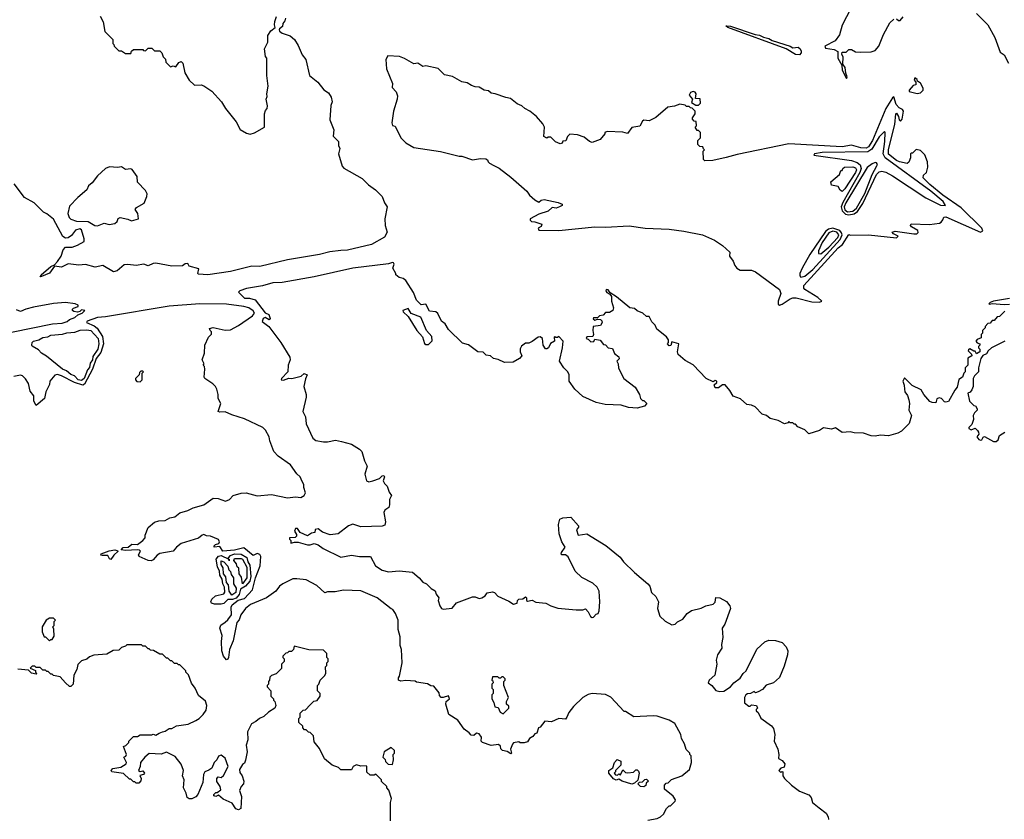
# Model space of a CAD drawing. Extents: x 2472589 to 2662339, y 701009 to 849030.
# Tile 43 of 256: x 2525490 to 2532895, y 762338 to 768354. Entities that reach past the tile are written whole.
import ezdxf

# ---------------------------------------------------------------- set-up
doc = ezdxf.new("R2010")
doc.units = 0

msp = doc.modelspace()

# ---------------------------------------------------------------- linework, layer by layer
at = {"layer": '0CON05XD'}
for points in [[(2531770, 768495), (2531676.4, 768313.6), (2531655, 768240), (2531622.5, 768195), (2531544.2, 768155), (2531550.3, 768140.3), (2531615, 768130), (2531643.3, 768115), (2531644.2, 768064.2), (2531672.5, 768012.5), (2531676.2, 767975), (2531708.3, 767911.7), (2531712.5, 767925), (2531702.5, 767952.5), (2531698.8, 767995), (2531680.7, 768020.7), (2531683, 768073), (2531672.5, 768095), (2531675, 768110), (2531705, 768110), (2531725, 768130), (2531745, 768130), (2531775, 768112.5), (2531815, 768110), (2531895, 768112.5), (2531925, 768122.5), (2531952.5, 768155), (2531986.4, 768243.6), (2532035, 768330), (2532065, 768357.5)], [(2527488.8, 768365), (2527484, 768345), (2527470, 768325), (2527467.3, 768302.7), (2527443.8, 768285), (2527442.3, 768277.7), (2527445, 768267.5), (2527463.9, 768253.9), (2527525, 768232.5), (2527557.5, 768205), (2527585, 768160), (2527615, 768090), (2527642.5, 768055), (2527670, 767935), (2527732.5, 767885), (2527777, 767827), (2527813, 767803), (2527831.7, 767771.7), (2527840, 767735), (2527830.5, 767709.5), (2527821.7, 767601.7), (2527852.5, 767525), (2527848.3, 767478.3), (2527887, 767437), (2527888.3, 767408.3), (2527897.5, 767385), (2527887.5, 767345), (2527915, 767251.2), (2527927.3, 767237.3), (2528065, 767159.2), (2528112.1, 767112.1), (2528165, 767073.8), (2528216.2, 767025), (2528233.8, 766975), (2528253.8, 766945), (2528235.7, 766855), (2528238.6, 766805), (2528253.8, 766755), (2528233, 766717), (2528135, 766662), (2527955, 766620), (2527905, 766616.2), (2527822.5, 766607.5), (2527745, 766586.1), (2527503.4, 766546.6), (2527295, 766497.1), (2527235, 766500.5), (2527075, 766459.4), (2526905, 766434.7), (2526835, 766440), (2526830, 766445), (2526838.3, 766478.3), (2526765, 766500), (2526755, 766520), (2526735, 766517.5), (2526715, 766502.5), (2526635, 766498.6), (2526515, 766521.5), (2526495, 766520), (2526455, 766501.9), (2526424.1, 766514.1), (2526365, 766504.3), (2526302.1, 766512.1), (2526275, 766510), (2526222.5, 766465), (2526195, 766458), (2526115, 766503.8), (2526057.7, 766492.3), (2525985, 766513.1), (2525935, 766507.5), (2525855, 766516.4), (2525805, 766491.3), (2525750.9, 766499.1), (2525715, 766446.7), (2525655, 766420.6)], [(2526095, 768380), (2526117, 768337), (2526130, 768265), (2526190, 768205), (2526190, 768175), (2526198.3, 768168.3), (2526200, 768155), (2526235, 768120), (2526255, 768120), (2526285, 768100), (2526325, 768100), (2526331.7, 768118.3), (2526345, 768130), (2526415, 768130), (2526421.7, 768121.7), (2526435, 768120), (2526455, 768140), (2526485, 768140), (2526505, 768120), (2526545, 768120), (2526560, 768105), (2526570, 768075), (2526587, 768057), (2526590, 768035), (2526625, 768000), (2526645, 768007.5), (2526665, 768000), (2526687, 768033), (2526705, 768040), (2526716.4, 768026.4), (2526732.5, 767955), (2526765, 767900), (2526805, 767862.5), (2526855, 767863.3), (2526875, 767856.7), (2526935, 767817.5), (2527007.5, 767735), (2527037.5, 767685), (2527117.5, 767585), (2527147, 767527), (2527195, 767500), (2527223.6, 767493.6), (2527255, 767502.5), (2527330, 767545), (2527330, 767645), (2527338.3, 767671.7), (2527350, 767685), (2527352.5, 767705), (2527342.5, 767755), (2527350, 767775), (2527347.5, 767795), (2527357.5, 767855), (2527347.5, 767935), (2527347.5, 768065), (2527338.3, 768078.3), (2527330, 768135), (2527356.2, 768183.8), (2527356.2, 768235), (2527380, 768270), (2527412, 768295), (2527405.6, 768315), (2527408.3, 768341.7), (2527421.7, 768378.3)], [(2532085, 768360), (2532098.3, 768348.3), (2532111.7, 768348.3), (2532135, 768376.7)], [(2532685, 768400), (2532772.5, 768315), (2532825, 768220), (2532865, 768110), (2532895, 768090), (2532927.7, 768027.7)], [(2531355, 768090.6), (2531325, 768091.1), (2531255.4, 768135.4), (2530816.7, 768295), (2530801.7, 768308.3), (2530835, 768306.2), (2531022.6, 768242.6), (2531055, 768236.9), (2531082.9, 768222.9), (2531125, 768212.9), (2531148.7, 768198.7), (2531285, 768156.1), (2531305, 768142.1), (2531345, 768147.8), (2531360, 768135), (2531367.5, 768117.5), (2531366.3, 768103.7), (2531355, 768090.6)], [(2531205, 766206.7), (2531225, 766212.5), (2531284.2, 766255), (2531305, 766262.1), (2531328.7, 766261.3), (2531447.6, 766232.4), (2531505, 766228.8), (2531522.5, 766235), (2531493.8, 766265), (2531395, 766323.6), (2531386.4, 766335), (2531386.2, 766355), (2531645, 766636.4), (2531678.5, 766661.5), (2531725, 766736.7), (2531735, 766732.5), (2531875, 766735.8), (2532085, 766713.3), (2532097.5, 766725), (2532061.7, 766741.7), (2532052.5, 766755), (2532075, 766763.8), (2532215, 766743.8), (2532236.1, 766743.9), (2532248.3, 766751.7), (2532245, 766767.5), (2532197.5, 766795), (2532190, 766805), (2532195, 766817.5), (2532333, 766813), (2532407, 766823), (2532420, 766830), (2532431.7, 766848.3), (2532440.7, 766869.3), (2532455, 766871.2), (2532715, 766756.2), (2532733.3, 766765), (2532725.8, 766785), (2532569.6, 766939.6), (2532432.3, 767035), (2532334.5, 767115), (2532284, 767165), (2532287.5, 767185), (2532310, 767205), (2532320, 767245), (2532317.5, 767285), (2532297, 767337), (2532265, 767370), (2532233, 767377), (2532205, 767350), (2532195, 767350), (2532190, 767345), (2532190, 767315), (2532177, 767283), (2532165, 767272.5), (2532107.5, 767285), (2532085, 767295.8), (2532025, 767342.5), (2532025, 767377.5), (2532072.9, 767565), (2532078.8, 767645), (2532085, 767651.2), (2532098.8, 767625), (2532105, 767600), (2532115, 767590), (2532126, 767605), (2532135.8, 767665.8), (2532128.9, 767678.9), (2532105, 767691.9), (2532082.5, 767715), (2532065, 767772.5), (2532055, 767766.7), (2532003.9, 767686.1), (2531905, 767444.6), (2531875, 767397.5), (2531855, 767387.6), (2531815, 767389.2), (2531745, 767408.8), (2531675, 767397.5), (2531275, 767419.6), (2530885, 767340), (2530803.5, 767316.5), (2530704.2, 767294.2), (2530643.3, 767293.3), (2530631.7, 767301.7), (2530630, 767365), (2530640, 767375), (2530631.7, 767381.7), (2530628.3, 767398.3), (2530605, 767400), (2530590, 767415), (2530590, 767445), (2530610, 767465), (2530610, 767505), (2530595, 767520), (2530585, 767520), (2530570, 767545), (2530580, 767555), (2530578.3, 767588.3), (2530561.7, 767591.7), (2530550, 767605), (2530550, 767615), (2530570, 767645), (2530570, 767665), (2530548.3, 767688.3), (2530535, 767690), (2530525, 767700), (2530505, 767700), (2530495, 767710), (2530455, 767717.5), (2530415, 767702.5), (2530365, 767696.7), (2530275, 767617.5), (2530225, 767592.5), (2530185, 767597.5), (2530175, 767590), (2530155, 767553.3), (2530095, 767542.5), (2530061.7, 767498.3), (2530025, 767506.7), (2529908.3, 767511.7), (2529890, 767505), (2529890, 767495), (2529855, 767452.5), (2529795, 767431.2), (2529775, 767436.7), (2529735, 767470), (2529685, 767486.7), (2529628.3, 767491.7), (2529610, 767475), (2529598.3, 767441.7), (2529575, 767440), (2529570, 767425), (2529555, 767420), (2529520, 767435), (2529485, 767470), (2529465, 767470), (2529455, 767462.5), (2529432.5, 767475), (2529437.5, 767545), (2529425, 767570), (2529376.4, 767626.4), (2529326.1, 767666.1), (2529290, 767685), (2529266.1, 767706.1), (2529231.7, 767721.7), (2529181.7, 767761.7), (2529145, 767767.5), (2529067, 767797), (2529035, 767802.5), (2529015, 767820), (2528983.3, 767823.3), (2528945, 767847.5), (2528915, 767850), (2528888.3, 767858.3), (2528855, 767880), (2528815, 767887.5), (2528745, 767927.5), (2528685, 767940), (2528637, 767987), (2528545, 768007.5), (2528523, 768003), (2528485, 768027.5), (2528455, 768022.5), (2528385, 768062.5), (2528346.4, 768076.4), (2528258.3, 768081.7), (2528242.5, 768055), (2528248.8, 767985), (2528293.3, 767875), (2528292, 767845), (2528321.4, 767811.4), (2528331.4, 767781.4), (2528329.8, 767755), (2528302.6, 767665), (2528288.3, 767578.3), (2528295, 767557.5), (2528315, 767552.5), (2528356.7, 767465), (2528395, 767426.7), (2528455, 767393.3), (2528655, 767362.5), (2528795, 767327.5), (2528815, 767327.5), (2528895, 767300), (2528955, 767308.8), (2528996.2, 767306.2), (2529009.3, 767299.3), (2529012.5, 767285), (2529023.6, 767273.6), (2529055, 767256.7), (2529095, 767236.7), (2529185, 767170), (2529303, 767063), (2529323.6, 767033.6), (2529365, 766997.5), (2529395, 766980), (2529413, 766997), (2529435, 767000), (2529539.3, 766979.3), (2529570, 766965), (2529570, 766955), (2529550, 766945), (2529525, 766936.7), (2529495, 766940), (2529465, 766912.5), (2529395, 766891.2), (2529330, 766855), (2529330, 766845), (2529340, 766835), (2529365, 766833.8), (2529416.4, 766816.4), (2529413, 766797), (2529390, 766785), (2529395, 766770), (2529545, 766768), (2529815, 766795.7), (2529895, 766793.8), (2530075, 766802.9), (2530195, 766785.6), (2530375, 766778.9), (2530485, 766763.8), (2530625.5, 766735.5), (2530715, 766695.5), (2530775.8, 766655), (2530831.2, 766605), (2530827.5, 766575), (2530856.1, 766536.1), (2530867.5, 766505), (2530883.6, 766483.6), (2530908.3, 766468.3), (2530995, 766468.8), (2531025, 766457.1), (2531205.2, 766325.2), (2531214.5, 766295), (2531194.3, 766235), (2531193.8, 766213.8), (2531205, 766206.7)], [(2532239.3, 767799.3), (2532265, 767803.3), (2532286.1, 767823.9), (2532285, 767840), (2532265, 767877.5), (2532241.7, 767891.7), (2532240, 767905), (2532223, 767917), (2532218.3, 767898.3), (2532230, 767885), (2532230, 767865), (2532210.7, 767859.3), (2532180, 767825), (2532180, 767815), (2532239.3, 767799.3)], [(2530595, 767710), (2530610, 767725), (2530608.3, 767758.3), (2530571.7, 767761.7), (2530578.8, 767795), (2530569.4, 767809.4), (2530555, 767814.2), (2530535, 767805.8), (2530526, 767785), (2530550, 767755), (2530541.7, 767731.7), (2530575, 767710), (2530595, 767710)], [(2531725, 766886.7), (2531765, 766894.2), (2531790.3, 766909.7), (2531830, 766970), (2531935, 767190.5), (2531955, 767208.8), (2531975, 767214.1), (2532005, 767206.3), (2532055, 767178.8), (2532305, 767013.8), (2532415, 766959.5), (2532452.5, 766955), (2532435.5, 766985), (2532342.8, 767065), (2531999.8, 767315), (2531983.5, 767345), (2531996.5, 767436.5), (2532000, 767505), (2531995, 767513.3), (2531955, 767472.2), (2531899.1, 767380.9), (2531869, 767361), (2531525, 767355.3), (2531467.5, 767345), (2531462.5, 767335), (2531745, 767293.9), (2531789.3, 767279.3), (2531811.8, 767261.8), (2531819.8, 767235), (2531809.8, 767205), (2531680.8, 766979.2), (2531667.7, 766945), (2531674.7, 766914.7), (2531701.9, 766891.9), (2531725, 766886.7)], [(2531715, 766909.3), (2531755, 766914.2), (2531783.3, 766935), (2531845, 767046.6), (2531901, 767189), (2531937.5, 767255), (2531941.2, 767265), (2531935, 767276.2), (2531925, 767278.8), (2531900.9, 767269.1), (2531865, 767242), (2531704.3, 766975), (2531691.8, 766945), (2531695, 766924.1), (2531715, 766909.3)], [(2526075, 766804.2), (2526125, 766823.3), (2526162.2, 766812.2), (2526205, 766820.6), (2526224, 766835), (2526231.7, 766858.3), (2526245, 766866.7), (2526304.1, 766854.1), (2526331.2, 766841.2), (2526383.3, 766855), (2526378, 766895), (2526357.5, 766925), (2526369.3, 766940.7), (2526426.1, 766973.9), (2526446.7, 767025), (2526448.8, 767045), (2526435, 767070), (2526375, 767132.5), (2526374, 767175), (2526335, 767228.1), (2526325, 767233.1), (2526285, 767226.2), (2526255, 767248), (2526225, 767242), (2526165, 767246.9), (2526134.5, 767235.5), (2526075, 767178.8), (2526035, 767126.7), (2526007.5, 767105), (2525995, 767073.3), (2525927.5, 767015), (2525865, 766950), (2525852.5, 766895), (2525862.5, 766865), (2525875, 766852.5), (2525917, 766837), (2526005, 766836.7), (2526055, 766806.2), (2526075, 766804.2)], [(2531675, 767062.5), (2531660.7, 767070.7), (2531645, 767100), (2531595, 767110), (2531590, 767135), (2531655, 767190), (2531665, 767220), (2531675, 767220), (2531680, 767235), (2531692.5, 767245), (2531755, 767245.9), (2531775, 767238.8), (2531783.5, 767225), (2531775, 767203.1), (2531695, 767081.2), (2531675, 767062.5)], [(2525655, 766420.6), (2525645, 766420), (2525651.9, 766435), (2525725, 766497.5), (2525751.2, 766508.8), (2525773.1, 766535), (2525801.2, 766575), (2525816.4, 766623.6), (2525835, 766642.5), (2525885, 766642.5), (2525925, 766657.5), (2525974, 766685), (2525976, 766705), (2525954, 766774), (2525941.7, 766781.7), (2525908.7, 766771.3), (2525879.4, 766730.6), (2525855, 766712.5), (2525835, 766711.2), (2525815, 766723.3), (2525745, 766852.5), (2525695, 766892.5), (2525670, 766905), (2525600, 766975), (2525527, 767017), (2525449.3, 767119.3)], [(2531365.9, 766415.9), (2531395, 766424.1), (2531455.2, 766475), (2531660.4, 766699.6), (2531674.9, 766735), (2531671.4, 766751.4), (2531658.1, 766768.1), (2531605, 766786.2), (2531572.3, 766777.8), (2531550.4, 766759.6), (2531432.5, 766587.5), (2531374.2, 766485), (2531358.2, 766445), (2531357.1, 766427.1), (2531365.9, 766415.9)], [(2531515, 766592.5), (2531575, 766643.3), (2531642.7, 766715), (2531649.6, 766735), (2531635, 766754.5), (2531605, 766763.9), (2531575, 766751.2), (2531525, 766677.7), (2531496.9, 766615), (2531498.8, 766595), (2531515, 766592.5)], [(2528635, 766142.5), (2528620, 766155), (2528571.7, 766161.7), (2528545, 766212.5), (2528508.3, 766208.3), (2528474.1, 766244.1), (2528450.7, 766300.7), (2528395, 766392.5), (2528375, 766407.5), (2528345, 766413.3), (2528320, 766435), (2528320, 766445), (2528297.5, 766485), (2528306.7, 766515), (2528302.5, 766525), (2528295, 766526.4), (2528265, 766517.8), (2527994.4, 766485.6), (2527705, 766420.2), (2527465, 766377.8), (2527395, 766375.2), (2527315, 766350.5), (2527195, 766331.2), (2527146.7, 766315), (2527136.2, 766305), (2527180.3, 766259.7), (2527219.3, 766259.3), (2527261.2, 766245), (2527335, 766147.5), (2527365, 766136.2), (2527373.6, 766106.4), (2527367.5, 766095), (2527335, 766113.8), (2527320.8, 766105), (2527313.3, 766083.3), (2527365, 766046.2), (2527452.9, 765925), (2527522.5, 765815), (2527523.3, 765795), (2527510, 765755), (2527507.5, 765705), (2527460, 765655), (2527457.5, 765645), (2527475, 765642), (2527513.8, 765656.2), (2527535.9, 765654.1), (2527607, 765673), (2527628.3, 765691.7), (2527651.7, 765681.7), (2527638.3, 765651.7), (2527627, 765593), (2527643.8, 765535), (2527644, 765515), (2527620, 765405), (2527640, 765365), (2527645, 765312.5), (2527694.2, 765204.2), (2527717.5, 765187.5), (2527775, 765177.8), (2527805, 765176.9), (2527865, 765190), (2527910.9, 765180.9), (2527985, 765161.5), (2528045, 765123.5), (2528063.3, 765105), (2528082.9, 765035), (2528104.3, 764995), (2528086, 764935), (2528097.5, 764885), (2528115, 764876.7), (2528146, 764884), (2528197, 764903), (2528215, 764922.5), (2528227.5, 764925), (2528232.5, 764915), (2528222.5, 764885), (2528232.5, 764865), (2528252.5, 764845), (2528269.3, 764799.3), (2528287.5, 764775), (2528272.5, 764745), (2528272.5, 764705), (2528266.1, 764683.9), (2528237, 764663), (2528227.5, 764645), (2528240, 764575), (2528235, 764550), (2528216.4, 764543.6), (2528055, 764538.8), (2527995, 764559.2), (2527963, 764547), (2527885, 764486.7), (2527825, 764477.5), (2527768.3, 764498.3), (2527735, 764522.5), (2527711.7, 764518.3), (2527710, 764495), (2527685, 764490), (2527655, 764470), (2527600, 764495), (2527580, 764525), (2527565, 764526.7), (2527556.7, 764505), (2527571.7, 764481.7), (2527571.7, 764468.3), (2527561.7, 764458.3), (2527520, 764455), (2527520, 764445), (2527530, 764435), (2527530, 764415), (2527557, 764423), (2527585, 764422.5), (2527655, 764403.3), (2527675, 764402.9), (2527705, 764412.5), (2527735, 764403.3), (2527772.5, 764375), (2527905, 764310), (2527985, 764325.8), (2528045, 764314), (2528127.5, 764315), (2528166.2, 764245), (2528215, 764211.2), (2528265, 764199.2), (2528345, 764207.5), (2528445, 764196.7), (2528493.3, 764155), (2528520.8, 764120.8), (2528548.3, 764108.3), (2528583.9, 764073.9), (2528615, 764057.5), (2528621.7, 764031.7), (2528642.5, 764005), (2528637.5, 763985), (2528650, 763945), (2528663.6, 763923.6), (2528675, 763917.5), (2528743.6, 763926.4), (2528775, 763967.5), (2528895, 764012.5), (2528915, 764012.5), (2528945, 764000), (2528966.4, 764003.6), (2528990, 764020), (2529005, 764042.5), (2529045, 764050), (2529060, 764045), (2529085.9, 764015.9), (2529169.5, 763979.5), (2529205, 763956.2), (2529232.5, 763965), (2529234, 763985), (2529245, 763994), (2529273.6, 763996.4), (2529295, 764012.5), (2529302.5, 764005), (2529302.5, 763985), (2529308.3, 763978.3), (2529345, 763987.5), (2529370.7, 763970.7), (2529446.2, 763963.8), (2529485, 763943.3), (2529537, 763927), (2529675, 763912.5), (2529725, 763912.5), (2529745, 763920), (2529765, 763897.5), (2529782.9, 763862.9), (2529795, 763856.2), (2529805, 763857.5), (2529825, 763880), (2529840, 763885), (2529847.5, 763905), (2529852.5, 763975), (2529847.5, 764055), (2529832.5, 764085), (2529800, 764115), (2529717, 764157), (2529667.5, 764205), (2529615, 764312.5), (2529595, 764327.5), (2529568.3, 764328.3), (2529563.6, 764333.6), (2529564, 764345), (2529592.5, 764385), (2529566.2, 764425), (2529546.7, 764485), (2529543.3, 764555), (2529553.3, 764595), (2529573.9, 764606.1), (2529635, 764610), (2529693.8, 764545), (2529693.3, 764535), (2529676.7, 764515), (2529690, 764475), (2529756.4, 764486.4), (2529898.2, 764398.2), (2530005, 764310.6), (2530031.1, 764275), (2530113.7, 764193.7), (2530215, 764108.9), (2530228.8, 764091.2), (2530241.2, 764045), (2530274.1, 764014.1), (2530293.8, 763975), (2530288, 763925), (2530304.2, 763865), (2530345, 763828.8), (2530395, 763802), (2530420, 763805), (2530436.4, 763823.6), (2530477.3, 763842.7), (2530510, 763885), (2530542.3, 763907.7), (2530615, 763926.7), (2530650, 763945), (2530705, 763956.7), (2530719.5, 763970.5), (2530725, 764006.7), (2530755, 764003.8), (2530806.4, 763976.4), (2530830, 763945), (2530835.7, 763925), (2530793, 763807), (2530772, 763775), (2530777.5, 763705), (2530768.3, 763651.7), (2530770, 763625), (2530738, 763575), (2530728.8, 763535), (2530733.8, 763505), (2530717.7, 763422.3), (2530676, 763385), (2530667.5, 763365), (2530695, 763343.3), (2530725, 763306.7), (2530755, 763298.8), (2530787, 763303), (2530835, 763333.3), (2530860, 763365), (2530909.5, 763400.5), (2530930, 763435), (2530952.5, 763455), (2531035, 763616.7), (2531095, 763673.3), (2531125, 763686.2), (2531175, 763683.8), (2531225, 763666.7), (2531255.8, 763635.8), (2531266, 763605), (2531264.2, 763575), (2531240.3, 763489.7), (2531204.3, 763405.7), (2531160, 763365), (2531105, 763346.7), (2531075.8, 763314.2), (2531045, 763297.5), (2531025, 763290), (2531015, 763300), (2530987, 763283), (2530965, 763282.5), (2530950, 763275), (2530940, 763255), (2530940, 763215), (2530975, 763190), (2530985, 763190), (2530995, 763200), (2531032.5, 763195), (2531040, 763175), (2531030, 763165), (2531030, 763155), (2531045, 763140), (2531065, 763097.5), (2531145, 763040), (2531159.7, 763019.7), (2531170, 762975), (2531164, 762925), (2531192.5, 762865), (2531200, 762825), (2531197.5, 762795), (2531225, 762779.4), (2531243.3, 762755), (2531239.1, 762730.9), (2531215, 762723.3), (2531200, 762705), (2531215, 762690), (2531223, 762697), (2531230, 762695), (2531230, 762665), (2531242.5, 762645), (2531293.6, 762593.6), (2531355, 762550), (2531425, 762522.5), (2531441.7, 762501.7), (2531452.5, 762465), (2531503.9, 762423.9), (2531555, 762383.3), (2531571.2, 762355), (2531574, 762335)], [(2532898.3, 766161.7), (2532858.3, 766121.7), (2532841.7, 766118.3), (2532818.3, 766091.7), (2532805, 766090), (2532788.3, 766071.7), (2532771.7, 766068.3), (2532750, 766045), (2532750, 766035), (2532730, 766015), (2532730, 765995), (2532720, 765985), (2532720, 765960), (2532691.7, 765948.3), (2532680, 765935), (2532691.7, 765921.7), (2532710, 765915), (2532710, 765905), (2532700, 765895), (2532700, 765885), (2532710, 765875), (2532710, 765855), (2532685, 765840), (2532675, 765860), (2532665, 765860), (2532635, 765877.5), (2532625, 765870), (2532623, 765863), (2532648.3, 765838.3), (2532650, 765825), (2532621.7, 765808.3), (2532620, 765755), (2532600, 765735), (2532600, 765705), (2532590, 765695), (2532580, 765665), (2532553, 765647), (2532541.7, 765588.3), (2532523, 765567), (2532475, 765482.5), (2532455, 765476.7), (2532445, 765480), (2532423, 765503), (2532405, 765510), (2532388.8, 765501.2), (2532380, 765470), (2532353, 765473), (2532335, 765482.5), (2532290, 765535), (2532269.3, 765569.3), (2532202.5, 765602.5), (2532145, 765660), (2532132.5, 765635), (2532143, 765603), (2532143.8, 765575), (2532146.7, 765555), (2532166.1, 765526.1), (2532176.7, 765495), (2532183.3, 765465), (2532177, 765417), (2532196.7, 765375), (2532180, 765315), (2532123, 765257), (2532095, 765242.5), (2532025, 765223.3), (2531965, 765228.8), (2531925, 765220), (2531893.9, 765223.9), (2531835, 765243.8), (2531765, 765246.2), (2531735, 765253.3), (2531675, 765247.5), (2531625, 765282.5), (2531595, 765272.5), (2531535, 765282.5), (2531505, 765262.5), (2531425, 765237.5), (2531395, 765267.5), (2531341.7, 765291.7), (2531325, 765310), (2531315, 765310), (2531305, 765320), (2531285, 765320), (2531275, 765330), (2531268.3, 765321.7), (2531243, 765313), (2531195, 765337.5), (2531135, 765352.5), (2531106.2, 765376.2), (2531075, 765386.7), (2531021.2, 765441.2), (2530995, 765454), (2530958.8, 765458.8), (2530912.3, 765502.3), (2530855, 765521.2), (2530831.2, 765565), (2530795, 765605.8), (2530775, 765606.2), (2530745, 765583.3), (2530720, 765585), (2530713.3, 765606.7), (2530732.5, 765625), (2530732.5, 765635), (2530721.7, 765638.3), (2530705, 765630), (2530653.9, 765653.9), (2530555, 765757.5), (2530495, 765790), (2530443.3, 765835), (2530437.5, 765855), (2530447.5, 765915), (2530395, 765930), (2530388.3, 765901.7), (2530375, 765900), (2530362.5, 765915), (2530370, 765925), (2530370, 765945), (2530355, 765967.5), (2530282.5, 766025), (2530270, 766055), (2530245, 766080), (2530225, 766120), (2530205, 766120), (2530177, 766147), (2530133, 766163), (2530115, 766180), (2530080, 766185), (2529979.3, 766269.3), (2529930, 766300), (2529915, 766322.5), (2529900, 766325), (2529897.5, 766315), (2529905, 766302.5), (2529928.3, 766288.3), (2529941.7, 766271.7), (2529940, 766235), (2529956.7, 766185), (2529950, 766165), (2529925, 766150), (2529895, 766150), (2529878.3, 766131.7), (2529850, 766125), (2529835, 766110), (2529805, 766110), (2529803, 766103), (2529815, 766092.5), (2529835, 766100), (2529858.3, 766098.3), (2529868.3, 766088.3), (2529870, 766075), (2529857, 766053), (2529803.3, 766046.7), (2529800, 766015), (2529806.7, 765985), (2529800, 765970), (2529755, 765967.5), (2529750, 765955), (2529765, 765950), (2529785, 765930), (2529808.3, 765931.7), (2529815, 765950), (2529855, 765942.5), (2529881.2, 765911.2), (2529895, 765906.7), (2529915, 765886.2), (2529949.3, 765879.3), (2529963.6, 765843.6), (2529997, 765817), (2529998.3, 765801.7), (2529980, 765785), (2529990, 765765), (2529993, 765733), (2530032.5, 765655), (2530119.3, 765589.3), (2530152.5, 765535), (2530160, 765505), (2530175, 765490), (2530185, 765490), (2530207, 765467), (2530190, 765445), (2530135, 765430), (2530070, 765435), (2530014.3, 765454.3), (2529892.3, 765457.7), (2529825, 765472.9), (2529725, 765519.2), (2529664.3, 765574.3), (2529622.5, 765635), (2529621.7, 765681.7), (2529612.5, 765705), (2529582.5, 765735), (2529550, 765785), (2529572.5, 765885), (2529577.5, 765935), (2529545, 765970), (2529535, 765962.5), (2529522.5, 765962.5), (2529515, 765970), (2529510, 765965), (2529512.5, 765935), (2529482.3, 765917.7), (2529466.2, 765885), (2529455, 765876.7), (2529445, 765877.5), (2529427.5, 765905), (2529422.5, 765955), (2529405, 765966.7), (2529390, 765965), (2529345, 765932.5), (2529319.3, 765920.7), (2529295, 765920), (2529263.6, 765896.4), (2529253.6, 765876.4), (2529253.3, 765855), (2529267.5, 765825), (2529250, 765805), (2529201.7, 765778.3), (2529135, 765775.8), (2529088.5, 765798.5), (2529052.5, 765805), (2529030, 765825), (2528999.3, 765829.3), (2528975, 765853.3), (2528935, 765856.2), (2528865, 765907.5), (2528819.3, 765919.3), (2528715, 766022.5), (2528690, 766065), (2528663.3, 766085), (2528635, 766142.5)], [(2525427.4, 766002.6), (2525735.8, 766065.8), (2525809.3, 766070.7), (2525847.5, 766082.5), (2525865, 766097.5), (2525905, 766113.3), (2525926.4, 766133.6), (2525960, 766145), (2525980, 766165), (2525955, 766170), (2525942.5, 766157.5), (2525925, 766152.5), (2525898.3, 766158.3), (2525887.5, 766165), (2525886.7, 766175), (2525895, 766183.3), (2525930, 766195), (2525930, 766205), (2525906.1, 766216.1), (2525835, 766226.7), (2525745, 766218.6), (2525595, 766190.9), (2525535, 766176), (2525495, 766158.8), (2525465, 766170.6)], [(2530215, 762330), (2530285, 762342.5), (2530310, 762355), (2530333, 762377), (2530355, 762420), (2530375, 762440), (2530385, 762440), (2530420, 762475), (2530422.5, 762485), (2530405, 762512.5), (2530340, 762565), (2530340, 762595), (2530351.7, 762608.3), (2530368.3, 762611.7), (2530393, 762637), (2530470, 762665), (2530528.3, 762711.7), (2530542.5, 762765), (2530540, 762815), (2530530, 762825), (2530530, 762835), (2530503, 762863), (2530490, 762905), (2530467.5, 762945), (2530463.3, 762975), (2530418.3, 763058.3), (2530375, 763082.5), (2530285, 763112.5), (2530255, 763116.7), (2530108.3, 763108.3), (2530045, 763150), (2530035, 763150), (2529936.4, 763256.4), (2529895, 763277.5), (2529795, 763283.3), (2529765, 763276.7), (2529726.1, 763253.9), (2529655, 763187.5), (2529619.3, 763140.7), (2529606.2, 763105), (2529595, 763091.2), (2529545, 763096.7), (2529489.3, 763070.7), (2529440, 763075), (2529405, 763030), (2529392.5, 763025), (2529380, 762985), (2529365, 762980), (2529349.3, 762960.7), (2529323.6, 762946.4), (2529308.3, 762921.7), (2529283, 762913), (2529255, 762912.5), (2529245, 762920), (2529205, 762913.3), (2529196.1, 762903.9), (2529182.5, 762865), (2529190, 762835), (2529185, 762830), (2529157, 762847), (2529120, 762855), (2529108.3, 762868.3), (2529107, 762887), (2529091.7, 762901.7), (2529035, 762892.5), (2528970, 762915), (2528960, 762925), (2528962.5, 762955), (2528945, 762980), (2528925, 762986.7), (2528905, 762967.5), (2528885, 762970), (2528869.5, 762989.5), (2528833.8, 763015), (2528785, 763082.5), (2528717.5, 763125), (2528693.8, 763205), (2528697.5, 763225), (2528722.5, 763245), (2528715.8, 763265.8), (2528675, 763253.3), (2528660, 763255), (2528648.3, 763268.3), (2528645, 763290), (2528605, 763340), (2528583, 763343), (2528557, 763357), (2528475, 763370), (2528465, 763377.5), (2528395, 763382.5), (2528357, 763377), (2528340, 763385), (2528338.3, 763401.7), (2528347.5, 763415), (2528367.5, 763515), (2528362.5, 763615), (2528352.5, 763645), (2528351.7, 763711.7), (2528337.5, 763765), (2528337, 763837), (2528317, 763887), (2528296.4, 763916.4), (2528285, 763922.5), (2528177.5, 764005), (2528055, 764056.7), (2527925, 764062.5), (2527861.7, 764048.3), (2527805, 764050), (2527785, 764042.5), (2527725, 764097.5), (2527645, 764139.2), (2527575, 764148), (2527545, 764146), (2527469.7, 764110.3), (2527445, 764091.2), (2527415.5, 764054.5), (2527345.4, 764004.6), (2527225, 763954.3), (2527187.1, 763925), (2527154, 763875), (2527140.9, 763839.1), (2527122.2, 763817.8), (2527095, 763680), (2527068.2, 763615), (2527060, 763555), (2527055, 763542.5), (2527045, 763537.5), (2527023.8, 763565), (2527010, 763605), (2527006.9, 763675), (2527011.7, 763721.7), (2526994, 763775), (2527001.7, 763798.3), (2527035, 763821.4), (2527055, 763837.5), (2527082.9, 763875), (2527080.6, 763935), (2527088.3, 763951.7), (2527133.7, 763986.3), (2527181.7, 763998.3), (2527239.8, 764065), (2527263.5, 764155), (2527299.4, 764245), (2527303.8, 764315), (2527295, 764330), (2527275, 764338.8), (2527245, 764323.8), (2527175, 764379.2), (2527105, 764362.7), (2527018.8, 764355), (2526995, 764390.8), (2526953.8, 764385), (2526951.4, 764395), (2526962, 764405), (2526987.2, 764412.8), (2526991.8, 764425), (2526985, 764442.5), (2526925, 764468.8), (2526895, 764470.7), (2526875, 764479.5), (2526863.3, 764476.7), (2526835, 764452.2), (2526705, 764413.2), (2526669.4, 764385), (2526645, 764354.2), (2526545, 764338.8), (2526524.1, 764325.9), (2526495, 764288.8), (2526477.7, 764282.3), (2526456.2, 764283.8), (2526387.5, 764315), (2526383, 764327), (2526397.5, 764355), (2526391.7, 764361.7), (2526375, 764366), (2526285, 764360), (2526253.3, 764365), (2526267, 764383), (2526305, 764386.2), (2526333.4, 764406.6), (2526375, 764406.2), (2526416.7, 764435), (2526432.5, 764455), (2526433.3, 764475), (2526456.4, 764533.6), (2526505, 764573.3), (2526536.4, 764583.6), (2526585, 764586.7), (2526620, 764605), (2526656.1, 764613.9), (2526695, 764642.5), (2526755, 764660), (2526795, 764681.2), (2526875, 764703.3), (2526946.1, 764753.9), (2526982.3, 764752.3), (2527038.3, 764731.7), (2527067.5, 764745), (2527095, 764773.3), (2527155, 764791.2), (2527193.6, 764793.6), (2527275, 764771.2), (2527385, 764782), (2527505, 764755.8), (2527565, 764764), (2527605, 764758.8), (2527630, 764775), (2527638.8, 764795), (2527626.2, 764835), (2527626.7, 764855), (2527607.7, 764897.7), (2527600, 764915), (2527575, 764937.5), (2527526.7, 765005), (2527435, 765070), (2527402.5, 765105), (2527372.5, 765185), (2527367.5, 765215), (2527337.5, 765265), (2527317.5, 765285), (2527181.7, 765351.7), (2527085, 765380), (2527035, 765403.3), (2526995, 765400), (2526982.5, 765405), (2527003.3, 765465), (2526982.5, 765505), (2526982.5, 765535), (2526972.5, 765575), (2526962.5, 765595), (2526942.5, 765615), (2526882.5, 765655), (2526877.5, 765665), (2526882.5, 765725), (2526880, 765745), (2526870, 765755), (2526877.5, 765765), (2526862.5, 765795), (2526880, 765845), (2526882.5, 765905), (2526910, 765965), (2526931.7, 765988.3), (2526932.5, 766005), (2526922.5, 766015), (2526918.3, 766031.7), (2526945, 766038), (2527035, 766018.6), (2527075, 766021.5), (2527135, 766053.8), (2527240.8, 766125), (2527256.9, 766145), (2527245, 766164.2), (2527214.2, 766185.8), (2527176.2, 766196.2), (2527045, 766212.7), (2526845, 766217.1), (2526615, 766199.6), (2526135, 766119.2), (2526075, 766114.4), (2525997.5, 766085), (2525992.5, 766075), (2526050.7, 766050.7), (2526072.1, 766032.1), (2526111.6, 765971.6), (2526121.4, 765915), (2526099, 765851), (2526066, 765805), (2526037.8, 765725), (2525978.6, 765611.4), (2525965, 765604.5), (2525901.2, 765625)], [(2532935, 766256.9), (2532814.5, 766235.5), (2532790, 766225), (2532780, 766215), (2532785, 766213.3), (2532805, 766217.5), (2532895, 766210), (2532933, 766213)], [(2528565, 765910), (2528591.7, 765938.3), (2528589.3, 765969.3), (2528548.8, 766015), (2528506.1, 766116.1), (2528435, 766142.5), (2528411.7, 766181.7), (2528372.5, 766165), (2528373.3, 766155), (2528410.7, 766120.7), (2528477.5, 766015), (2528518.8, 765968.8), (2528535, 765917.5), (2528545, 765910), (2528565, 765910)], [(2525955, 765640), (2525930, 765645), (2525903.2, 765673.2), (2525875, 765684.4), (2525842, 765712), (2525811.2, 765725), (2525692, 765822), (2525653.8, 765845), (2525630.8, 765870.8), (2525585, 765896.7), (2525580.8, 765905), (2525585, 765926), (2525595, 765935.7), (2525634.5, 765945.5), (2525665, 765962.5), (2525702.4, 765967.6), (2525725, 765980.6), (2525812.4, 765987.6), (2525845, 765998.9), (2525905.8, 766004.2), (2525945, 766018.9), (2525995, 766021.4), (2526025.7, 766015), (2526080.6, 765955), (2526084, 765915), (2526077.5, 765875), (2526041.1, 765818.9), (2526036.6, 765795), (2526020.9, 765769.1), (2526015, 765736), (2526000.9, 765719.1), (2525975.3, 765655), (2525955, 765640)], [(2532900, 765935), (2532800, 765885), (2532775, 765863.3), (2532760, 765840), (2532733.8, 765826.2), (2532717.5, 765805), (2532700, 765735), (2532700, 765705), (2532670, 765675), (2532660, 765655), (2532660, 765595), (2532651.7, 765568.3), (2532638.3, 765551.7), (2532620, 765545), (2532633, 765483), (2532665, 765450), (2532678.3, 765448.3), (2532690, 765425), (2532690, 765415), (2532670, 765395), (2532660, 765375), (2532662.5, 765345), (2532651.7, 765308.3), (2532627.5, 765285), (2532628.3, 765278.3), (2532645, 765267.5), (2532675, 765280), (2532693, 765263), (2532701.7, 765251.7), (2532702.5, 765235), (2532687.5, 765215), (2532702.5, 765195), (2532715, 765190), (2532725, 765192.5), (2532735, 765212.5), (2532745, 765217.5), (2532815, 765180), (2532835, 765180)], [(2526395, 765630), (2526410, 765645), (2526410, 765695), (2526420, 765705), (2526415, 765710), (2526401.7, 765708.3), (2526391.7, 765698.3), (2526388.3, 765681.7), (2526360, 765655), (2526360, 765645), (2526371.7, 765631.7), (2526395, 765630)], [(2525901.2, 765625), (2525805, 765675.3), (2525775, 765684), (2525755, 765680), (2525716.7, 765635), (2525715, 765610), (2525687.5, 765555), (2525676.1, 765503.9), (2525615, 765450), (2525596.1, 765483.9), (2525595.8, 765525), (2525569.1, 765559.1), (2525555.8, 765615.8), (2525533, 765653), (2525510, 765675), (2525495, 765680), (2525445, 765670)], [(2532835, 765180), (2532848.3, 765191.7), (2532860, 765225), (2532898.3, 765251.7)], [(2526175, 764291.4), (2526165, 764296.7), (2526152.7, 764322.7), (2526111.3, 764321.3), (2526101.2, 764325), (2526102, 764335), (2526162.6, 764357.4), (2526204.5, 764364.5), (2526221.4, 764361.4), (2526230, 764355), (2526197.8, 764325), (2526175, 764291.4)], [(2527004.2, 763955.8), (2526955, 763955.9), (2526933.1, 763963.1), (2526927.2, 763975), (2526935.2, 763995), (2526961.9, 764018.1), (2527025, 764035.2), (2527033.9, 764046.1), (2527031.3, 764085), (2527018.6, 764108.6), (2527012.9, 764145), (2526995.3, 764175), (2526993.5, 764205), (2526978.1, 764238.1), (2526968.8, 764295), (2526985, 764317.6), (2527005, 764323), (2527063, 764294.8), (2527064.2, 764294.2), (2527065, 764281.8), (2527063, 764294.8), (2527061.4, 764305), (2527075, 764323.5), (2527105, 764334), (2527155, 764332.8), (2527197.2, 764307.2), (2527205.9, 764275), (2527221, 764251), (2527229.1, 764165), (2527220.7, 764129.3), (2527189, 764091), (2527150.1, 764069.9), (2527141.2, 764028.8), (2527118.4, 764001.6), (2527089.3, 763990.7), (2527055, 763990.5), (2527025, 763962.4), (2527004.2, 763955.8)], [(2527165, 764108.8), (2527159.1, 764159.1), (2527140.8, 764185), (2527137.1, 764227.1), (2527125, 764238), (2527119.5, 764259.5), (2527101.2, 764285), (2527105, 764300), (2527155, 764300), (2527166.7, 764295), (2527197.5, 764235), (2527197.5, 764155), (2527165, 764108.8)], [(2527085, 764024.6), (2527064.6, 764055), (2527060.8, 764100.8), (2527045, 764118.8), (2527040.8, 764160.8), (2527022.9, 764185), (2527020.8, 764230.8), (2527004.6, 764255), (2527005, 764281.2), (2527025.7, 764275), (2527055, 764241.2), (2527063.8, 764213.8), (2527075, 764203.3), (2527080, 764180), (2527099.2, 764155), (2527098.3, 764108.3), (2527117.4, 764077.4), (2527116.2, 764045), (2527085, 764024.6)], [(2525715, 763680), (2525725, 763690), (2525735, 763690), (2525750, 763715), (2525747.5, 763767.5), (2525740, 763785), (2525750, 763795), (2525750, 763825), (2525760, 763835), (2525745, 763850), (2525715, 763850), (2525690, 763835), (2525660, 763785), (2525658.3, 763748.3), (2525675, 763710), (2525685, 763710), (2525715, 763680)], [(2528280, 762325), (2528280, 762465), (2528287.5, 762495), (2528267, 762557), (2528250, 762575), (2528250, 762585), (2528211.7, 762621.7), (2528210, 762635), (2528168.3, 762678.3), (2528155, 762670), (2528125, 762670), (2528101.7, 762691.7), (2528100, 762735), (2528095, 762740), (2528055, 762737.5), (2528022.3, 762747.7), (2527997.5, 762735), (2527985, 762710), (2527905, 762710), (2527888.3, 762728.3), (2527840, 762745), (2527783.6, 762793.6), (2527745, 762870), (2527705, 762920), (2527700, 762965), (2527675, 762990), (2527663, 762993), (2527645, 763010), (2527631.7, 763011.7), (2527620, 763025), (2527618.3, 763038.3), (2527590, 763065), (2527590, 763095), (2527600, 763105), (2527600, 763135), (2527621.7, 763158.3), (2527638.3, 763161.7), (2527675, 763200), (2527703, 763227), (2527728.3, 763231.7), (2527750, 763265), (2527750, 763285), (2527730, 763305), (2527730, 763345), (2527740, 763355), (2527750, 763385), (2527785, 763420), (2527791.7, 763438.3), (2527790, 763485), (2527800, 763495), (2527800, 763515), (2527810, 763525), (2527810, 763545), (2527800, 763555), (2527800, 763585), (2527775, 763610), (2527665, 763612.5), (2527555, 763640), (2527550, 763615), (2527535, 763600), (2527515, 763600), (2527505, 763590), (2527491.7, 763588.3), (2527470, 763565), (2527470, 763555), (2527480, 763545), (2527480, 763525), (2527460, 763505), (2527458.3, 763471.7), (2527418.3, 763431.7), (2527385, 763420), (2527371.7, 763408.3), (2527370, 763385), (2527360, 763375), (2527360, 763355), (2527350, 763345), (2527350, 763335), (2527380, 763305), (2527380, 763265), (2527400, 763245), (2527400, 763235), (2527410, 763225), (2527417.5, 763195), (2527410, 763175), (2527360, 763145), (2527325, 763110), (2527293, 763097), (2527265, 763072.5), (2527233.6, 763056.4), (2527204, 762995), (2527206, 762935), (2527193.3, 762895), (2527200, 762845), (2527188.3, 762781.7), (2527180, 762760), (2527165, 762750), (2527143, 762713), (2527145, 762690), (2527163.6, 762663.6), (2527176.7, 762625), (2527173.3, 762605), (2527156.2, 762585), (2527144, 762555), (2527158, 762508), (2527152.3, 762417.7), (2527135, 762408.8), (2527115.9, 762415.9), (2527088.8, 762458.8), (2527020.3, 762490.3), (2526985, 762520), (2526965, 762510), (2526950, 762515), (2526950, 762525), (2526965, 762540), (2526975, 762540), (2527001.7, 762558.3), (2526996.7, 762585), (2526973, 762623), (2526972.5, 762645), (2526983, 762657), (2527005, 762652.5), (2527023.9, 762666.1), (2527056.7, 762735), (2527035, 762797.5), (2527005, 762820), (2526986.4, 762813.6), (2526973.3, 762785), (2526952.5, 762765), (2526935, 762722.5), (2526913.6, 762706.4), (2526882.5, 762695), (2526872.5, 762675), (2526866.4, 762613.6), (2526830, 762525), (2526813.6, 762506.4), (2526785, 762492.5), (2526765, 762492.5), (2526750.7, 762500.7), (2526742.5, 762535), (2526722.5, 762575), (2526727.5, 762635), (2526713.3, 762665), (2526722.5, 762705), (2526703.6, 762753.6), (2526659.3, 762809.3), (2526595, 762842.5), (2526553, 762827), (2526465, 762833.3), (2526430, 762805), (2526398.8, 762765), (2526396.2, 762733.8), (2526382.5, 762705), (2526395, 762697.5), (2526415, 762702.5), (2526427.5, 762685), (2526420, 762675), (2526393, 762667), (2526402.5, 762645), (2526401.7, 762628.3), (2526385, 762610), (2526365, 762610), (2526355, 762620), (2526345, 762620), (2526325, 762640), (2526315, 762640), (2526271.7, 762681.7), (2526182.5, 762695), (2526178.8, 762705), (2526190.7, 762719.3), (2526250.5, 762729.5), (2526290, 762755), (2526292.5, 762765), (2526272.5, 762805), (2526288.3, 762811.7), (2526292.5, 762825), (2526270, 762885), (2526288.3, 762891.7), (2526310, 762915), (2526310, 762925), (2526345, 762960), (2526375, 762960), (2526395, 762972.5), (2526485, 762972.5), (2526495, 762977.5), (2526515, 762970), (2526540, 762985), (2526563, 762997), (2526585, 763000), (2526615, 763020), (2526635, 763020), (2526668.3, 763041.7), (2526757, 763053), (2526815, 763080), (2526840, 763095), (2526870, 763125), (2526891.7, 763158.3), (2526897.5, 763195), (2526886.4, 763226.4), (2526835, 763270), (2526810, 763325), (2526783, 763363), (2526760, 763425), (2526740, 763445), (2526740, 763455), (2526695, 763500), (2526685, 763500), (2526675, 763510), (2526655, 763510), (2526635, 763530), (2526625, 763530), (2526605, 763550), (2526595, 763550), (2526565, 763580), (2526545, 763580), (2526497, 763607), (2526475, 763610), (2526465, 763620), (2526455, 763620), (2526435, 763640), (2526415, 763640), (2526405, 763650), (2526295, 763650), (2526285, 763640), (2526255, 763630), (2526235, 763610), (2526193, 763607), (2526145, 763580), (2526048.3, 763571.7), (2526015, 763560), (2525995, 763542.5), (2525955, 763530), (2525928.3, 763501.7), (2525920, 763465), (2525898.3, 763421.7), (2525893.3, 763355), (2525875, 763336.7), (2525865, 763336.7), (2525833.6, 763363.6), (2525795, 763410), (2525745, 763420), (2525735, 763430), (2525725, 763430), (2525705, 763450), (2525695, 763450), (2525685, 763460), (2525665, 763460), (2525645, 763480), (2525615, 763480), (2525605, 763490), (2525585, 763490), (2525570, 763475), (2525608.3, 763458.3), (2525610, 763445), (2525620, 763435), (2525615, 763430), (2525578.3, 763438.3), (2525555, 763460), (2525475, 763467.5)], [(2529125, 763130), (2529170, 763175), (2529168.3, 763188.3), (2529150, 763205), (2529150, 763225), (2529167.5, 763255), (2529130, 763345), (2529130, 763375), (2529140, 763385), (2529140, 763395), (2529125, 763410), (2529115, 763410), (2529105, 763400), (2529095, 763400), (2529085, 763410), (2529045, 763410), (2529040, 763385), (2529048.3, 763378.3), (2529050, 763365), (2529040, 763355), (2529040, 763325), (2529050, 763315), (2529050, 763285), (2529040, 763275), (2529040, 763245), (2529057, 763217), (2529063.8, 763183.8), (2529088.3, 763178.3), (2529103.9, 763143.9), (2529125, 763130)], [(2528295, 762750), (2528302.5, 762785), (2528300, 762825), (2528310, 762835), (2528310, 762855), (2528285, 762876.7), (2528230, 762845), (2528220, 762805), (2528238.3, 762788.3), (2528241.7, 762771.7), (2528261.7, 762751.7), (2528295, 762750)], [(2530095, 762602.5), (2530020, 762625), (2529995, 762640), (2529975, 762632.5), (2529955, 762642.5), (2529920, 762685), (2529920, 762705), (2529950, 762725), (2529962.5, 762765), (2529983, 762787), (2530010, 762775), (2530010, 762745), (2529970, 762705), (2529970, 762695), (2529960, 762685), (2529971.7, 762671.7), (2529985, 762670), (2529995, 762680), (2530008.3, 762671.7), (2530025, 762710), (2530045, 762690), (2530065, 762687.5), (2530107, 762693), (2530125, 762710), (2530135, 762710), (2530145, 762700), (2530150, 762685), (2530138.3, 762631.7), (2530115, 762610), (2530095, 762602.5)], [(2530185, 762582.5), (2530160, 762585), (2530140, 762605), (2530151.7, 762618.3), (2530175, 762620), (2530191.7, 762638.3), (2530205, 762640), (2530220, 762625), (2530201.7, 762608.3), (2530198.3, 762591.7), (2530185, 762582.5)]]:
    msp.add_lwpolyline(points, dxfattribs=at)

doc.saveas('drawing.dxf')
